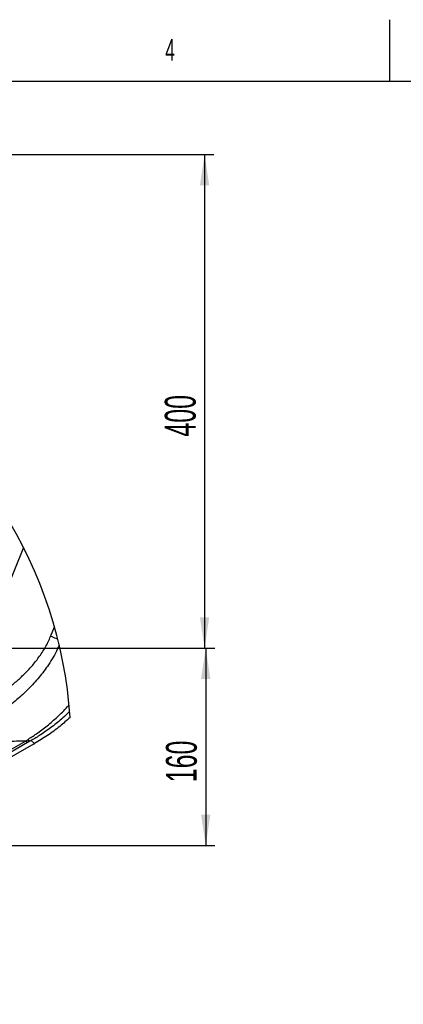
# Model space of a CAD drawing. Extents: x 0 to 4205, y 0 to 2970.
# Tile 17 of 68: x 1103 to 1414, y 2172 to 2970. Entities that reach past the tile are written whole.
import ezdxf

# ---------------------------------------------------------------- set-up
doc = ezdxf.new("R2010")
doc.units = 0
doc.header["$LTSCALE"] = 5
doc.layers.get('0').update_dxf_attribs({"linetype": 'CONTINUOUS'})
doc.styles.add('SLDTEXTSTYLE0', font='TXT', dxfattribs={"width": 0.605})
doc.dimstyles.new('SLDDIMSTYLE0', dxfattribs={"dimtxt": 25, "dimasz": 25, "dimexe": 0, "dimexo": 0.0625, "dimgap": 6.25, "dimtad": 1, "dimdec": 1, "dimrnd": 1e-09, "dimzin": 12, "dimtxsty": 'SLDTEXTSTYLE0', "dimsah": 1, "dimcen": 0.09, "dimazin": 3, "dimtfac": 1, "dimtofl": 0, "dimtmove": 0, "dimatfit": 3, "dimtolj": 1, "dimtzin": 12})
doc.dimstyles.new('SLDDIMSTYLE1', dxfattribs={"dimtxt": 25, "dimasz": 25, "dimexe": 0, "dimexo": 0.0625, "dimgap": 6.25, "dimtad": 1, "dimdec": 1, "dimrnd": 1e-09, "dimzin": 12, "dimtxsty": 'SLDTEXTSTYLE0', "dimsah": 1, "dimcen": 0.09, "dimazin": 3, "dimtfac": 1, "dimtmove": 0, "dimatfit": 3, "dimtolj": 1, "dimtzin": 12})

# ---------------------------------------------------------------- blocks, each defined once
blk = doc.blocks.new('_D_6')
at = {"color": 7, "linetype": 'CONTINUOUS'}
for p, q in [((700.88, 2460.89), (1260.95, 2460.89)), ((1253.45, 2460.89), (1253.45, 2300.89)), ((620.88, 2300.89), (1260.95, 2300.89))]:
    blk.add_line(p, q, dxfattribs=at)
for points in [[(1253.45, 2460.89), (1249.7, 2435.89), (1257.2, 2435.89)], [(1253.45, 2300.89), (1257.2, 2325.89), (1249.7, 2325.89)]]:
    blk.add_solid(points, dxfattribs=at)
at = {"color": 7, "linetype": 'CONTINUOUS', "insert": (1221.22, 2352.24), "char_height": 25, "attachment_point": 1, "rotation": 90, "style": 'SLDTEXTSTYLE0'}
blk.add_mtext('160', dxfattribs=at)
blk = doc.blocks.new('_D_9')
at = {"color": 7, "linetype": 'CONTINUOUS'}
for p, q in [((1015.88, 2850.89), (1015.88, 1946.75)), ((1080.88, 2450.89), (1080.88, 1946.75)), ((1015.88, 1954.25), (965.88, 1954.25)), ((1015.88, 1954.25), (1080.88, 1954.25)), ((1080.88, 1954.25), (1130.88, 1954.25))]:
    blk.add_line(p, q, dxfattribs=at)
for points in [[(1015.88, 1954.25), (990.88, 1958), (990.88, 1950.5)], [(1080.88, 1954.25), (1105.88, 1950.5), (1105.88, 1958)]]:
    blk.add_solid(points, dxfattribs=at)
at = {"color": 7, "linetype": 'CONTINUOUS', "insert": (1029.28, 1986.48), "char_height": 25, "attachment_point": 1, "style": 'SLDTEXTSTYLE0'}
blk.add_mtext('65', dxfattribs=at)
blk = doc.blocks.new('_D_10')
at = {"color": 7, "linetype": 'CONTINUOUS'}
for p, q in [((1025.88, 2860.89), (1260.02, 2860.89)), ((1252.52, 2860.89), (1252.52, 2460.89)), ((1090.88, 2460.89), (1260.02, 2460.89))]:
    blk.add_line(p, q, dxfattribs=at)
for points in [[(1252.52, 2860.89), (1248.77, 2835.89), (1256.27, 2835.89)], [(1252.52, 2460.89), (1256.27, 2485.89), (1248.77, 2485.89)]]:
    blk.add_solid(points, dxfattribs=at)
at = {"color": 7, "linetype": 'CONTINUOUS', "insert": (1220.29, 2632.24), "char_height": 25, "attachment_point": 1, "rotation": 90, "style": 'SLDTEXTSTYLE0'}
blk.add_mtext('400', dxfattribs=at)

msp = doc.modelspace()

# ---------------------------------------------------------------- linework, layer by layer
at = {"color": 7, "linetype": 'CONTINUOUS'}
for p, q in [((1402.5, 2920), (1402.5, 2970)), ((4155, 2920), (100, 2920)), ((1113.83, 2383), (1003.37, 2320.05)), ((1113.83, 2383), (1114.76, 2383.53))]:
    msp.add_line(p, q, dxfattribs=at)
at = {"color": 8, "linetype": 'CONTINUOUS'}
for p, q in [((1105.83, 2542.39), (1090.63, 2504.75)), ((1127.8, 2470.45), (1130.92, 2478.16)), ((998.93, 2322.89), (1107.37, 2385.65)), ((1110.5, 2385.13), (1002.05, 2322.38)), ((1107.37, 2385.65), (1108.98, 2386.65)), ((1112.01, 2386), (1110.5, 2385.13)), ((1114.76, 2383.53), (1112.01, 2386))]:
    msp.add_line(p, q, dxfattribs=at)
at = {"color": 8, "linetype": 'CONTINUOUS', "flags": 128}
msp.add_lwpolyline([(1133.61, 2468.08), (1133.29, 2468.21), (1132.23, 2468.64), (1131.14, 2469.09), (1130.04, 2469.53), (1128.92, 2469.99), (1127.8, 2470.45)], dxfattribs=at)
at = {"color": 7, "linetype": 'CONTINUOUS'}
msp.add_arc((788.09, 2381.26), 356.26, 3.77849, 118.25547, dxfattribs=at)
at = {"color": 8, "linetype": 'CONTINUOUS'}
for centre, radius, start, end in [((1109.48, 2388.69), 3.7, 235.26914, 285.99505), ((1111.16, 2389.43), 3.53, 232.0298, 283.91772)]:
    msp.add_arc(centre, radius, start, end, dxfattribs=at)
for points, knots in [([(1033.85, 2396.82), (1039.05, 2398.81), (1049.44, 2402.8), (1062.92, 2409.25), (1074.45, 2415.59), (1084.09, 2421.64), (1092.63, 2427.76), (1100.09, 2433.84), (1106.55, 2439.81), (1112.63, 2446.25), (1118.4, 2453.44), (1123.7, 2461.42), (1126.42, 2467.42), (1127.8, 2470.45)], [0, 0, 0, 0, 0.136255, 0.272488, 0.365311, 0.458195, 0.550974, 0.622289, 0.693594, 0.766241, 0.838865, 0.918851, 1, 1, 1, 1]), ([(1134.74, 2463.45), (1134.3, 2462.37), (1132.92, 2459.02), (1130.02, 2453.67), (1125.18, 2445.88), (1118.54, 2437.12), (1109.91, 2427.68), (1100.17, 2418.75), (1089.4, 2410.38), (1077.69, 2402.58), (1065.48, 2395.58), (1052.51, 2389.09), (1043.46, 2385.33), (1038.74, 2383.37)], [0, 0, 0, 0, 0.02727, 0.084795, 0.14224, 0.241866, 0.341717, 0.441386, 0.550944, 0.660757, 0.770655, 0.880311, 1, 1, 1, 1]), ([(1108.98, 2386.65), (1111.43, 2388.22), (1116.93, 2391.76), (1125.07, 2397.94), (1133.4, 2405.23), (1139.31, 2410.93), (1142.27, 2414.36), (1142.76, 2414.93)], [0, 0, 0, 0, 0.197748, 0.44379, 0.692377, 0.9494, 1, 1, 1, 1]), ([(1143.23, 2409.55), (1141.4, 2407.8), (1136.84, 2403.42), (1128.96, 2397.12), (1120.37, 2391), (1114.57, 2387.53), (1112.01, 2386)], [0, 0, 0, 0, 0.193481, 0.48335, 0.771415, 1, 1, 1, 1]), ([(1107.37, 2385.65), (1106.24, 2385.61), (1100.13, 2385.44), (1089.04, 2384.98), (1069.17, 2384.3), (1052.41, 2383.76), (1040.62, 2383.42), (1038.74, 2383.37)], [0, 0, 0, 0, 0.049483, 0.267205, 0.484607, 0.918047, 1, 1, 1, 1])]:
    msp.add_open_spline(points, degree=3, knots=knots, dxfattribs=at)
at = {"color": 7, "linetype": 'CONTINUOUS'}
msp.add_open_spline([(1143.58, 2404.74), (1140.82, 2402.28), (1134.98, 2397.06), (1125.35, 2389.95), (1118.29, 2385.67), (1114.76, 2383.53)], degree=3, knots=[0, 0, 0, 0, 0.309355, 0.655066, 1, 1, 1, 1], dxfattribs=at)

# ---------------------------------------------------------------- texts
at = {"color": 7, "linetype": 'CONTINUOUS', "insert": (1220.68, 2954.33), "char_height": 17.5, "attachment_point": 1, "style": 'SLDTEXTSTYLE0'}
msp.add_mtext('4', dxfattribs=at)

# ---------------------------------------------------------------- dimensions: what is measured, and where the dimension line sits
at = {"color": 7, "linetype": 'CONTINUOUS'}
dim = msp.add_linear_dim(base=(1080.88, 1954.25), p1=(1015.88, 2860.89), p2=(1080.88, 2460.89), dimstyle='SLDDIMSTYLE1', dxfattribs=at)
dim.commit()
dim.dimension.update_dxf_attribs({"geometry": '_D_9', "text_midpoint": (1048.38, 1954.25), "dimtype": 160})
for base, p1, p2, picture, middle in [((1252.52, 2460.89), (1015.88, 2860.89), (1080.88, 2460.89), '_D_10', (1252.52, 2660.89)), ((1253.45, 2300.89), (690.88, 2460.89), (610.88, 2300.89), '_D_6', (1253.45, 2380.89))]:
    dim = msp.add_linear_dim(base=base, p1=p1, p2=p2, angle=90, dimstyle='SLDDIMSTYLE0', dxfattribs=at)
    dim.commit()
    dim.dimension.update_dxf_attribs({"geometry": picture, "text_midpoint": middle, "dimtype": 160})

doc.saveas('drawing.dxf')
